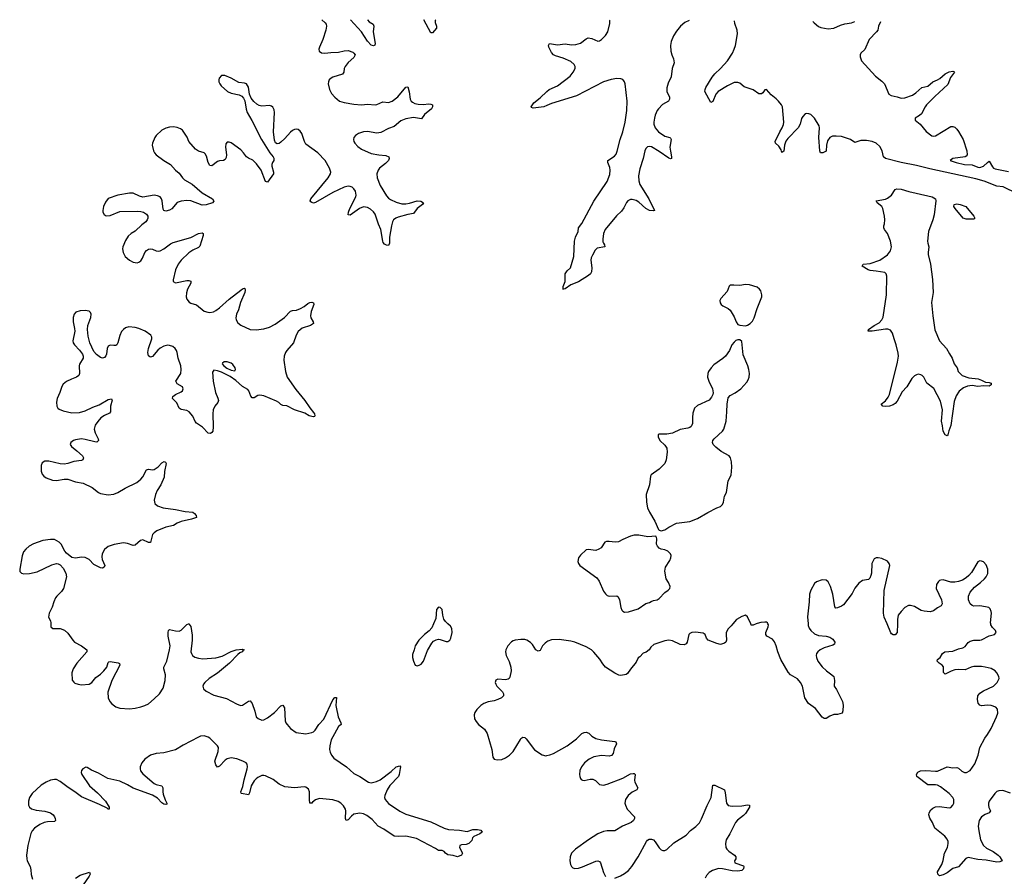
# Model space of a CAD drawing. Header units: inches. Extents: x 1954800 to 2060275, y 904969 to 1016298.
# Tile 63 of 77: x 2014508 to 2024766, y 1007368 to 1016298. Entities that reach past the tile are written whole.
import ezdxf

# ---------------------------------------------------------------- set-up
doc = ezdxf.new("R2010")
doc.units = ezdxf.units.IN
doc.header["$MEASUREMENT"] = 0
for name, color, linetype in [('C0010', 7, 'Continuous'), ('C0011', 7, 'Continuous'), ('C0020', 7, 'Continuous'), ('C0021', 7, 'Continuous')]:
    doc.layers.add(name, color=color, linetype=linetype)

msp = doc.modelspace()

# ---------------------------------------------------------------- linework, layer by layer
at = {"layer": 'C0010', "color": 6}
for points, elevation in [([(2016271, 1010000), (2016291, 1009971), (2016303, 1009883), (2016303, 1009830), (2016292, 1009710), (2016296, 1009690), (2016308, 1009670), (2016333, 1009653), (2016370, 1009641), (2016415, 1009635), (2016550, 1009647), (2016616, 1009664), (2016710, 1009711), (2016763, 1009730), (2016830, 1009737), (2016845, 1009730), (2016835, 1009725), (2016824, 1009710), (2016801, 1009699), (2016779, 1009681), (2016694, 1009590), (2016570, 1009486), (2016483, 1009430), (2016437, 1009390), (2016421, 1009370), (2016414, 1009350), (2016424, 1009324), (2016450, 1009297), (2016530, 1009255), (2016663, 1009223), (2016765, 1009165), (2016808, 1009150), (2016830, 1009152), (2016890, 1009193), (2016910, 1009196), (2016930, 1009170), (2016958, 1009090), (2016970, 1009030), (2016992, 1009012), (2017030, 1008997), (2017050, 1008998), (2017090, 1009019), (2017164, 1009076), (2017230, 1009146), (2017250, 1009152), (2017266, 1009126), (2017275, 1008990), (2017280, 1008970), (2017293, 1008950), (2017330, 1008910), (2017389, 1008869), (2017490, 1008852), (2017553, 1008867), (2017570, 1008875), (2017587, 1008893), (2017624, 1008950), (2017675, 1009005), (2017770, 1009208), (2017790, 1009232), (2017810, 1009231), (2017802, 1009150), (2017805, 1009130), (2017827, 1009030), (2017855, 1008970), (2017858, 1008950), (2017830, 1008930), (2017786, 1008854), (2017754, 1008790), (2017738, 1008730), (2017734, 1008690), (2017741, 1008661), (2017755, 1008630), (2017781, 1008601), (2017913, 1008510), (2017990, 1008441), (2018050, 1008409), (2018143, 1008350), (2018170, 1008343), (2018225, 1008355), (2018265, 1008375), (2018379, 1008461), (2018430, 1008510), (2018470, 1008521), (2018475, 1008510), (2018473, 1008493), (2018462, 1008430), (2018453, 1008410), (2018365, 1008315), (2018336, 1008270), (2018311, 1008210), (2018307, 1008190), (2018314, 1008170), (2018350, 1008126), (2018470, 1008048), (2018530, 1008016), (2018790, 1007937), (2018929, 1007869), (2018977, 1007857), (2019090, 1007849), (2019170, 1007835), (2019230, 1007855), (2019278, 1007858), (2019311, 1007850), (2019326, 1007830), (2019302, 1007810), (2019238, 1007782), (2019227, 1007770), (2019218, 1007742), (2019188, 1007712), (2019159, 1007701), (2019110, 1007696), (2019092, 1007690), (2019091, 1007670), (2019122, 1007610), (2019111, 1007590), (2019069, 1007570), (2019024, 1007584), (2018970, 1007593), (2018945, 1007610), (2018930, 1007628), (2018910, 1007637), (2018870, 1007638), (2018840, 1007660), (2018643, 1007763), (2018530, 1007788), (2018450, 1007783), (2018410, 1007787), (2018301, 1007861), (2018241, 1007890), (2018180, 1007960), (2018123, 1008003), (2018090, 1008021), (2018050, 1008027), (2017990, 1008015), (2017963, 1007997), (2017930, 1007957), (2017910, 1007949), (2017903, 1007970), (2017906, 1008050), (2017902, 1008070), (2017883, 1008103), (2017855, 1008130), (2017827, 1008147), (2017770, 1008165), (2017630, 1008179), (2017590, 1008167), (2017558, 1008142), (2017550, 1008130), (2017530, 1008130), (2017526, 1008170), (2017528, 1008250), (2017517, 1008277), (2017490, 1008297), (2017470, 1008301), (2017370, 1008289), (2017270, 1008302), (2017210, 1008330), (2017150, 1008379), (2017070, 1008417), (2017050, 1008421), (2017030, 1008418), (2016990, 1008400), (2016970, 1008386), (2016950, 1008363), (2016919, 1008310), (2016902, 1008238), (2016890, 1008219), (2016820, 1008230), (2016814, 1008234), (2016813, 1008250), (2016834, 1008306), (2016847, 1008373), (2016879, 1008490), (2016882, 1008510), (2016876, 1008536), (2016866, 1008550), (2016831, 1008570), (2016770, 1008593), (2016710, 1008602), (2016670, 1008592), (2016650, 1008580), (2016590, 1008515), (2016567, 1008507), (2016550, 1008531), (2016542, 1008570), (2016575, 1008670), (2016578, 1008710), (2016567, 1008730), (2016490, 1008808), (2016470, 1008820), (2016428, 1008832), (2016391, 1008829), (2016370, 1008820), (2016210, 1008736), (2016130, 1008686), (2016010, 1008656), (2015930, 1008649), (2015870, 1008630), (2015810, 1008590), (2015779, 1008550), (2015763, 1008510), (2015762, 1008490), (2015768, 1008468), (2015790, 1008436), (2015910, 1008335), (2015930, 1008324), (2015990, 1008310), (2015998, 1008290), (2015998, 1008250), (2016004, 1008224), (2016025, 1008165), (2016042, 1008130), (2016039, 1008121), (2016030, 1008116), (2016010, 1008122), (2015990, 1008135), (2015943, 1008183), (2015893, 1008213), (2015690, 1008286), (2015630, 1008323), (2015550, 1008359), (2015427, 1008387), (2015330, 1008444), (2015256, 1008476), (2015210, 1008504), (2015195, 1008505), (2015164, 1008490), (2015150, 1008470), (2015149, 1008450), (2015156, 1008430), (2015235, 1008310), (2015318, 1008238), (2015401, 1008150), (2015439, 1008090), (2015441, 1008070), (2015430, 1008069), (2015419, 1008079), (2015338, 1008118), (2015150, 1008196), (2015082, 1008250), (2015014, 1008294), (2014930, 1008358), (2014890, 1008377), (2014870, 1008378), (2014827, 1008370), (2014783, 1008350), (2014730, 1008317), (2014636, 1008230), (2014610, 1008190), (2014598, 1008150), (2014600, 1008110), (2014611, 1008090), (2014632, 1008072), (2014678, 1008058), (2014770, 1008049), (2014829, 1008029), (2014857, 1008010), (2014871, 1007990), (2014878, 1007970), (2014880, 1007950), (2014870, 1007940), (2014798, 1007938), (2014761, 1007930), (2014719, 1007910), (2014661, 1007870), (2014637, 1007843), (2014624, 1007816), (2014591, 1007690), (2014580, 1007590), (2014581, 1007550), (2014586, 1007530), (2014617, 1007470), (2014624, 1007436), (2014627, 1007387), (2014640, 1007340)], 400), ([(2014832, 1010000), (2014831, 1009970), (2014853, 1009953), (2014930, 1009950), (2014974, 1009934), (2015010, 1009902), (2015060, 1009830), (2015079, 1009810), (2015150, 1009770), (2015206, 1009730), (2015208, 1009710), (2015102, 1009590), (2015064, 1009530), (2015052, 1009490), (2015053, 1009413), (2015070, 1009391), (2015083, 1009383), (2015118, 1009370), (2015150, 1009364), (2015230, 1009370), (2015260, 1009390), (2015300, 1009440), (2015350, 1009475), (2015384, 1009510), (2015414, 1009550), (2015430, 1009597), (2015437, 1009603), (2015450, 1009608), (2015534, 1009594), (2015548, 1009588), (2015552, 1009570), (2015466, 1009410), (2015427, 1009287), (2015430, 1009230), (2015446, 1009190), (2015466, 1009166), (2015510, 1009136), (2015550, 1009122), (2015650, 1009114), (2015710, 1009121), (2015770, 1009135), (2015810, 1009148), (2015850, 1009168), (2015910, 1009218), (2015963, 1009270), (2016001, 1009330), (2016025, 1009410), (2016026, 1009470), (2016008, 1009530), (2016008, 1009550), (2016042, 1009610), (2016069, 1009730), (2016074, 1009770), (2016056, 1009870), (2016054, 1009910), (2016058, 1009930), (2016070, 1009941), (2016130, 1009926), (2016170, 1009924), (2016190, 1009933), (2016250, 1009994), (2016266, 1010000)], 400), ([(2018819, 1010000), (2018801, 1009959), (2018774, 1009926), (2018727, 1009890), (2018665, 1009830), (2018629, 1009770), (2018619, 1009730), (2018600, 1009680), (2018600, 1009650), (2018610, 1009611), (2018629, 1009569), (2018650, 1009562), (2018670, 1009569), (2018690, 1009581), (2018715, 1009610), (2018756, 1009724), (2018800, 1009800), (2018820, 1009820), (2018846, 1009834), (2018870, 1009840), (2018890, 1009838), (2018950, 1009816), (2018970, 1009816), (2018988, 1009830), (2019000, 1009850), (2019014, 1009910), (2019010, 1009950), (2018995, 1009975), (2018969, 1010000)], 500), ([(2020000, 1009811), (2019981, 1009799), (2019954, 1009770), (2019930, 1009722), (2019910, 1009715), (2019885, 1009730), (2019850, 1009784), (2019830, 1009805), (2019790, 1009830), (2019770, 1009836), (2019730, 1009837), (2019670, 1009831), (2019650, 1009824), (2019630, 1009811), (2019593, 1009770), (2019572, 1009730), (2019568, 1009710), (2019575, 1009670), (2019606, 1009606), (2019625, 1009550), (2019627, 1009510), (2019615, 1009445), (2019608, 1009432), (2019596, 1009424), (2019570, 1009418), (2019490, 1009425), (2019468, 1009412), (2019462, 1009390), (2019467, 1009370), (2019479, 1009350), (2019537, 1009290), (2019549, 1009270), (2019548, 1009250), (2019527, 1009230), (2019490, 1009210), (2019450, 1009197), (2019390, 1009186), (2019342, 1009170), (2019313, 1009150), (2019270, 1009106), (2019250, 1009077), (2019243, 1009050), (2019247, 1009010), (2019262, 1008982), (2019289, 1008950), (2019350, 1008901), (2019377, 1008857), (2019426, 1008690), (2019437, 1008610), (2019450, 1008590), (2019484, 1008584), (2019530, 1008587), (2019570, 1008604), (2019610, 1008631), (2019650, 1008669), (2019724, 1008796), (2019730, 1008806), (2019750, 1008819), (2019770, 1008816), (2019783, 1008803), (2019870, 1008686), (2019950, 1008635), (2019990, 1008625), (2020000, 1008627)], 500), ([(2015090, 1007348), (2015138, 1007382), (2015234, 1007410), (2015241, 1007390), (2015232, 1007370), (2015170, 1007281)], 400)]:
    msp.add_lwpolyline(points, dxfattribs=dict(at, elevation=elevation))
at = {"layer": 'C0011', "color": 6}
for points, elevation in [([(2017655, 1016297), (2017655, 1016295), (2017690, 1016266), (2017699, 1016250), (2017703, 1016230), (2017696, 1016190), (2017667, 1016093), (2017630, 1016010), (2017625, 1015990), (2017629, 1015969), (2017652, 1015952), (2017688, 1015948), (2017750, 1015956), (2017830, 1015958), (2017890, 1015974), (2017930, 1015976), (2017978, 1015958), (2017990, 1015950), (2018003, 1015930), (2017990, 1015903), (2017930, 1015851), (2017897, 1015810), (2017889, 1015790), (2017885, 1015750), (2017870, 1015730), (2017770, 1015698), (2017754, 1015690), (2017733, 1015670), (2017725, 1015650), (2017723, 1015630), (2017736, 1015570), (2017755, 1015530), (2017790, 1015489), (2017840, 1015450), (2017890, 1015436), (2017990, 1015418), (2018070, 1015412), (2018130, 1015416), (2018210, 1015410), (2018230, 1015414), (2018290, 1015442), (2018350, 1015434), (2018390, 1015448), (2018447, 1015493), (2018530, 1015593), (2018550, 1015599), (2018567, 1015547), (2018575, 1015470), (2018587, 1015450), (2018599, 1015439), (2018625, 1015425), (2018659, 1015419), (2018710, 1015414), (2018770, 1015421), (2018790, 1015419), (2018810, 1015410), (2018810, 1015390), (2018798, 1015370), (2018727, 1015310), (2018694, 1015266), (2018610, 1015279), (2018530, 1015265), (2018477, 1015243), (2018410, 1015185), (2018350, 1015164), (2018270, 1015122), (2018230, 1015115), (2018130, 1015131), (2018090, 1015128), (2018038, 1015110), (2018007, 1015090), (2017990, 1015070), (2017985, 1015050), (2017989, 1015030), (2017999, 1015010), (2018030, 1014976), (2018070, 1014949), (2018170, 1014903), (2018250, 1014889), (2018323, 1014883), (2018353, 1014870), (2018358, 1014850), (2018349, 1014830), (2018320, 1014800), (2018256, 1014750), (2018241, 1014730), (2018228, 1014690), (2018232, 1014650), (2018262, 1014570), (2018330, 1014461), (2018350, 1014437), (2018370, 1014423), (2018430, 1014395), (2018490, 1014378), (2018530, 1014378), (2018570, 1014385), (2018650, 1014410), (2018686, 1014406), (2018715, 1014390), (2018705, 1014370), (2018650, 1014330), (2018610, 1014276), (2018550, 1014266), (2018450, 1014238), (2018426, 1014230), (2018403, 1014210), (2018392, 1014190), (2018382, 1014150), (2018360, 1014030), (2018360, 1013970), (2018350, 1013944), (2018330, 1013946), (2018310, 1013959), (2018296, 1013976), (2018290, 1013990), (2018271, 1014111), (2018246, 1014166), (2018211, 1014271), (2018194, 1014294), (2018163, 1014323), (2018130, 1014342), (2018090, 1014346), (2018049, 1014331), (2017950, 1014261), (2017930, 1014264), (2017932, 1014290), (2017947, 1014330), (2018010, 1014450), (2018015, 1014470), (2018006, 1014510), (2017990, 1014535), (2017970, 1014552), (2017950, 1014560), (2017930, 1014561), (2017890, 1014552), (2017770, 1014495), (2017590, 1014392), (2017570, 1014387), (2017551, 1014391), (2017541, 1014401), (2017535, 1014410), (2017542, 1014430), (2017723, 1014650), (2017746, 1014690), (2017748, 1014710), (2017737, 1014750), (2017689, 1014830), (2017615, 1014910), (2017490, 1015001), (2017474, 1015030), (2017446, 1015110), (2017430, 1015135), (2017410, 1015152), (2017390, 1015157), (2017370, 1015153), (2017350, 1015143), (2017330, 1015127), (2017270, 1015058), (2017230, 1015021), (2017210, 1015009), (2017190, 1015004), (2017174, 1015014), (2017163, 1015043), (2017152, 1015130), (2017163, 1015330), (2017158, 1015358), (2017145, 1015385), (2017130, 1015397), (2017110, 1015403), (2017030, 1015396), (2017003, 1015403), (2016978, 1015418), (2016946, 1015446), (2016920, 1015480), (2016903, 1015523), (2016890, 1015596), (2016871, 1015631), (2016850, 1015637), (2016790, 1015642), (2016710, 1015687), (2016644, 1015716), (2016610, 1015715), (2016585, 1015690), (2016581, 1015670), (2016583, 1015650), (2016592, 1015630), (2016607, 1015610), (2016672, 1015550), (2016710, 1015531), (2016795, 1015515), (2016821, 1015501), (2016840, 1015480), (2016852, 1015452), (2016867, 1015367), (2016879, 1015330), (2016927, 1015247), (2017027, 1015050), (2017113, 1014910), (2017150, 1014870), (2017156, 1014856), (2017154, 1014830), (2017141, 1014810), (2017136, 1014790), (2017136, 1014770), (2017152, 1014710), (2017153, 1014690), (2017090, 1014604), (2017070, 1014612), (2017024, 1014730), (2016976, 1014796), (2016935, 1014835), (2016890, 1014855), (2016870, 1014869), (2016840, 1014910), (2016810, 1014941), (2016710, 1015013), (2016690, 1015022), (2016670, 1015021), (2016657, 1015003), (2016652, 1014968), (2016663, 1014890), (2016659, 1014861), (2016650, 1014840), (2016630, 1014829), (2016590, 1014826), (2016570, 1014820), (2016510, 1014776), (2016490, 1014778), (2016470, 1014808), (2016454, 1014874), (2016441, 1014901), (2016430, 1014911), (2016370, 1014928), (2016339, 1014950), (2016270, 1015028), (2016253, 1015073), (2016205, 1015145), (2016182, 1015162), (2016150, 1015175), (2016110, 1015182), (2016070, 1015179), (2016030, 1015167), (2015990, 1015147), (2015930, 1015092), (2015915, 1015070), (2015890, 1015010), (2015889, 1014991), (2015901, 1014930), (2015911, 1014911), (2015930, 1014889), (2016010, 1014830), (2016078, 1014790), (2016130, 1014730), (2016170, 1014698), (2016204, 1014650), (2016224, 1014630), (2016303, 1014583), (2016410, 1014493), (2016518, 1014430), (2016532, 1014408), (2016515, 1014390), (2016450, 1014368), (2016410, 1014363), (2016290, 1014411), (2016250, 1014413), (2016190, 1014406), (2016150, 1014392), (2016092, 1014328), (2016070, 1014312), (2016030, 1014302), (2016010, 1014308), (2016002, 1014322), (2015993, 1014410), (2015986, 1014430), (2015970, 1014450), (2015942, 1014462), (2015910, 1014469), (2015790, 1014449), (2015757, 1014457), (2015691, 1014491), (2015651, 1014491), (2015530, 1014468), (2015430, 1014433), (2015403, 1014397), (2015382, 1014350), (2015374, 1014310), (2015375, 1014290), (2015386, 1014266), (2015410, 1014252), (2015450, 1014256), (2015550, 1014297), (2015730, 1014303), (2015770, 1014299), (2015796, 1014290), (2015829, 1014270), (2015843, 1014250), (2015844, 1014230), (2015837, 1014210), (2015822, 1014190), (2015779, 1014161), (2015710, 1014095), (2015670, 1014069), (2015639, 1014041), (2015610, 1013995), (2015583, 1013930), (2015580, 1013910), (2015585, 1013870), (2015605, 1013830), (2015650, 1013792), (2015690, 1013769), (2015730, 1013765), (2015750, 1013770), (2015770, 1013785), (2015788, 1013812), (2015813, 1013870), (2015830, 1013893), (2015850, 1013906), (2015870, 1013910), (2015890, 1013907), (2015930, 1013889), (2015950, 1013885), (2015970, 1013889), (2016010, 1013910), (2016080, 1013960), (2016106, 1013974), (2016291, 1014029), (2016370, 1014069), (2016410, 1014076), (2016419, 1014070), (2016419, 1014050), (2016383, 1013937), (2016370, 1013925), (2016310, 1013897), (2016270, 1013868), (2016190, 1013792), (2016157, 1013750), (2016131, 1013690), (2016105, 1013585), (2016108, 1013568), (2016130, 1013556), (2016250, 1013579), (2016270, 1013580), (2016292, 1013572), (2016291, 1013550), (2016257, 1013490), (2016246, 1013450), (2016243, 1013410), (2016250, 1013383), (2016273, 1013353), (2016290, 1013344), (2016350, 1013326), (2016430, 1013260), (2016468, 1013248), (2016490, 1013247), (2016526, 1013254), (2016550, 1013265), (2016590, 1013293), (2016690, 1013383), (2016810, 1013480), (2016830, 1013492), (2016850, 1013498), (2016855, 1013495), (2016857, 1013477), (2016853, 1013453), (2016809, 1013350), (2016786, 1013274), (2016768, 1013230), (2016760, 1013190), (2016763, 1013170), (2016779, 1013139), (2016813, 1013113), (2016910, 1013069), (2016970, 1013064), (2017050, 1013075), (2017110, 1013094), (2017170, 1013125), (2017268, 1013192), (2017330, 1013258), (2017350, 1013266), (2017390, 1013271), (2017434, 1013286), (2017473, 1013307), (2017510, 1013341), (2017530, 1013349), (2017551, 1013352), (2017568, 1013348), (2017572, 1013330), (2017543, 1013257), (2017536, 1013210), (2017541, 1013190), (2017564, 1013150), (2017570, 1013130), (2017539, 1013110), (2017450, 1013081), (2017410, 1013047), (2017389, 1013010), (2017362, 1012930), (2017290, 1012850), (2017276, 1012830), (2017263, 1012790), (2017258, 1012750), (2017276, 1012630), (2017296, 1012570), (2017383, 1012443), (2017479, 1012330), (2017531, 1012251), (2017570, 1012203), (2017579, 1012190), (2017583, 1012170), (2017578, 1012162), (2017570, 1012157), (2017550, 1012160), (2017524, 1012170), (2017477, 1012197), (2017370, 1012232), (2017292, 1012272), (2017250, 1012276), (2017230, 1012286), (2017207, 1012307), (2017182, 1012322), (2017050, 1012378), (2017010, 1012385), (2016990, 1012379), (2016950, 1012357), (2016930, 1012357), (2016915, 1012375), (2016895, 1012430), (2016884, 1012444), (2016830, 1012476), (2016758, 1012538), (2016699, 1012579), (2016610, 1012623), (2016570, 1012639), (2016530, 1012645), (2016515, 1012625), (2016522, 1012530), (2016548, 1012412), (2016573, 1012353), (2016578, 1012330), (2016572, 1012308), (2016540, 1012270), (2016524, 1012230), (2016521, 1012190), (2016525, 1012055), (2016519, 1012010), (2016510, 1011994), (2016495, 1011985), (2016470, 1011987), (2016412, 1012052), (2016350, 1012091), (2016336, 1012110), (2016310, 1012166), (2016274, 1012210), (2016250, 1012223), (2016190, 1012233), (2016170, 1012247), (2016145, 1012305), (2016100, 1012350), (2016103, 1012370), (2016131, 1012390), (2016190, 1012419), (2016203, 1012430), (2016212, 1012450), (2016205, 1012470), (2016150, 1012503), (2016135, 1012530), (2016187, 1012610), (2016191, 1012650), (2016186, 1012690), (2016159, 1012770), (2016148, 1012830), (2016142, 1012850), (2016129, 1012870), (2016102, 1012890), (2016070, 1012902), (2016050, 1012904), (2016010, 1012895), (2015970, 1012874), (2015946, 1012854), (2015890, 1012788), (2015870, 1012781), (2015863, 1012783), (2015850, 1012793), (2015844, 1012830), (2015850, 1012870), (2015883, 1012970), (2015884, 1012990), (2015875, 1013010), (2015815, 1013050), (2015750, 1013078), (2015710, 1013090), (2015645, 1013095), (2015610, 1013085), (2015590, 1013070), (2015570, 1013046), (2015550, 1013007), (2015531, 1012929), (2015521, 1012910), (2015510, 1012903), (2015490, 1012900), (2015450, 1012904), (2015430, 1012895), (2015419, 1012870), (2015413, 1012810), (2015406, 1012794), (2015390, 1012777), (2015370, 1012770), (2015350, 1012777), (2015308, 1012808), (2015280, 1012840), (2015240, 1012930), (2015220, 1013000), (2015213, 1013070), (2015219, 1013110), (2015250, 1013194), (2015252, 1013230), (2015246, 1013246), (2015230, 1013259), (2015190, 1013266), (2015138, 1013262), (2015093, 1013250), (2015076, 1013230), (2015065, 1013195), (2015065, 1013150), (2015080, 1013080), (2015082, 1013050), (2015061, 1012950), (2015066, 1012930), (2015078, 1012910), (2015132, 1012852), (2015162, 1012810), (2015169, 1012790), (2015168, 1012770), (2015132, 1012708), (2015128, 1012690), (2015131, 1012610), (2015124, 1012590), (2015100, 1012570), (2015049, 1012551), (2014995, 1012525), (2014961, 1012499), (2014945, 1012475), (2014927, 1012413), (2014898, 1012350), (2014891, 1012310), (2014895, 1012270), (2014906, 1012250), (2014919, 1012239), (2014960, 1012220), (2015050, 1012201), (2015130, 1012202), (2015190, 1012221), (2015270, 1012258), (2015337, 1012283), (2015430, 1012338), (2015465, 1012345), (2015471, 1012331), (2015454, 1012270), (2015452, 1012210), (2015443, 1012197), (2015390, 1012173), (2015354, 1012146), (2015321, 1012110), (2015295, 1012070), (2015284, 1012030), (2015293, 1011990), (2015325, 1011930), (2015329, 1011910), (2015320, 1011900), (2015310, 1011895), (2015290, 1011896), (2015190, 1011923), (2015150, 1011930), (2015090, 1011918), (2015069, 1011910), (2015039, 1011890), (2015033, 1011870), (2015046, 1011850), (2015104, 1011804), (2015161, 1011750), (2015172, 1011730), (2015166, 1011710), (2015150, 1011704), (2015070, 1011693), (2015010, 1011671), (2014970, 1011664), (2014930, 1011668), (2014810, 1011697), (2014770, 1011696), (2014743, 1011677), (2014730, 1011650), (2014731, 1011591), (2014742, 1011562), (2014760, 1011540), (2014783, 1011523), (2014850, 1011498), (2014890, 1011493), (2014970, 1011507), (2015010, 1011507), (2015090, 1011479), (2015170, 1011466), (2015262, 1011422), (2015330, 1011369), (2015350, 1011360), (2015430, 1011344), (2015490, 1011353), (2015530, 1011368), (2015606, 1011414), (2015728, 1011472), (2015770, 1011507), (2015789, 1011531), (2015830, 1011606), (2015850, 1011614), (2015890, 1011606), (2015910, 1011610), (2015950, 1011636), (2015990, 1011678), (2016012, 1011692), (2016026, 1011686), (2016033, 1011670), (2016017, 1011590), (2016013, 1011530), (2015978, 1011450), (2015940, 1011390), (2015922, 1011350), (2015907, 1011290), (2015915, 1011255), (2015944, 1011230), (2016002, 1011210), (2016130, 1011191), (2016231, 1011171), (2016310, 1011163), (2016330, 1011150), (2016347, 1011130), (2016350, 1011110), (2016299, 1011090), (2016190, 1011066), (2016149, 1011051), (2016110, 1011026), (2016030, 1011009), (2015937, 1010970), (2015909, 1010950), (2015892, 1010930), (2015870, 1010848), (2015850, 1010849), (2015790, 1010877), (2015768, 1010870), (2015710, 1010821), (2015690, 1010817), (2015630, 1010838), (2015590, 1010843), (2015491, 1010829), (2015430, 1010806), (2015390, 1010776), (2015368, 1010730), (2015363, 1010697), (2015366, 1010670), (2015394, 1010610), (2015389, 1010590), (2015370, 1010582), (2015350, 1010583), (2015279, 1010619), (2015230, 1010670), (2015190, 1010691), (2015150, 1010695), (2015090, 1010684), (2015050, 1010693), (2014997, 1010737), (2014978, 1010758), (2014938, 1010830), (2014920, 1010850), (2014870, 1010878), (2014830, 1010880), (2014750, 1010868), (2014650, 1010835), (2014606, 1010810), (2014570, 1010780), (2014548, 1010750), (2014534, 1010710), (2014508, 1010570), (2014510, 1010546), (2014528, 1010528), (2014550, 1010523), (2014610, 1010526), (2014690, 1010542), (2014843, 1010617), (2014890, 1010628), (2014910, 1010626), (2014930, 1010615), (2014960, 1010580), (2014989, 1010530), (2014994, 1010490), (2014963, 1010370), (2014943, 1010337), (2014894, 1010290), (2014881, 1010270), (2014862, 1010230), (2014847, 1010173), (2014816, 1010110), (2014808, 1010070), (2014827, 1010030), (2014832, 1010010), (2014832, 1010000)], 400), ([(2018130, 1016297), (2018130, 1016297), (2018150, 1016274), (2018189, 1016250), (2018198, 1016230), (2018190, 1016170), (2018211, 1016049), (2018208, 1016032), (2018195, 1016025), (2018170, 1016033), (2018130, 1016074), (2018068, 1016170), (2017955, 1016297)], 400), ([(2018842, 1016298), (2018838, 1016290), (2018837, 1016270), (2018851, 1016230), (2018850, 1016210), (2018810, 1016160), (2018790, 1016160), (2018719, 1016298)], 400), ([(2020000, 1015403), (2019970, 1015391), (2019857, 1015377), (2019841, 1015381), (2019835, 1015390), (2019864, 1015430), (2019930, 1015482), (2020000, 1015548)], 400), ([(2018969, 1010000), (2018944, 1010024), (2018927, 1010050), (2018916, 1010090), (2018909, 1010149), (2018890, 1010169), (2018870, 1010173), (2018851, 1010149), (2018843, 1010057), (2018819, 1010000)], 500), ([(2016266, 1010000), (2016270, 1010002), (2016271, 1010000)], 400)]:
    msp.add_lwpolyline(points, dxfattribs=dict(at, elevation=elevation))
at = {"layer": 'C0011', "color": 6, "elevation": 400}
msp.add_lwpolyline([(2016670, 1012732), (2016637, 1012730), (2016621, 1012719), (2016616, 1012710), (2016634, 1012690), (2016667, 1012667), (2016710, 1012644), (2016750, 1012638), (2016757, 1012650), (2016751, 1012670), (2016730, 1012702), (2016710, 1012719)], close=True, dxfattribs=at)
at = {"layer": 'C0020', "color": 6, "elevation": 500}
for points in [[(2021938, 1010000), (2021921, 1009979), (2021890, 1009949), (2021869, 1009910), (2021867, 1009890), (2021873, 1009830), (2021864, 1009810), (2021850, 1009799), (2021810, 1009786), (2021770, 1009794), (2021680, 1009830), (2021664, 1009850), (2021650, 1009889), (2021630, 1009902), (2021550, 1009914), (2021509, 1009911), (2021490, 1009901), (2021480, 1009890), (2021462, 1009810), (2021450, 1009791), (2021430, 1009780), (2021390, 1009786), (2021310, 1009824), (2021270, 1009831), (2021230, 1009824), (2021114, 1009786), (2021083, 1009757), (2021067, 1009730), (2021034, 1009706), (2021004, 1009696), (2020970, 1009657), (2020953, 1009647), (2020930, 1009599), (2020870, 1009529), (2020839, 1009481), (2020827, 1009473), (2020770, 1009461), (2020750, 1009465), (2020710, 1009485), (2020610, 1009550), (2020582, 1009582), (2020551, 1009631), (2020490, 1009706), (2020464, 1009730), (2020410, 1009760), (2020290, 1009810), (2020250, 1009821), (2020130, 1009838), (2020050, 1009832), (2020010, 1009818), (2020000, 1009811)], [(2022182, 1010000), (2022150, 1009985), (2022130, 1009988), (2022124, 1010000)], [(2022722, 1010000), (2022724, 1009984), (2022734, 1009954), (2022749, 1009930), (2022790, 1009895), (2022830, 1009880), (2022910, 1009872), (2022950, 1009861), (2022980, 1009840), (2023000, 1009810), (2022997, 1009790), (2022981, 1009779), (2022890, 1009751), (2022849, 1009730), (2022824, 1009710), (2022810, 1009690), (2022805, 1009670), (2022808, 1009650), (2022824, 1009610), (2022870, 1009551), (2022913, 1009510), (2022970, 1009470), (2022990, 1009450), (2022998, 1009410), (2022994, 1009350), (2023017, 1009317), (2023079, 1009190), (2023089, 1009151), (2023085, 1009095), (2023078, 1009070), (2023030, 1009056), (2022990, 1009054), (2022950, 1009038), (2022910, 1009014), (2022890, 1009014), (2022870, 1009026), (2022799, 1009119), (2022725, 1009170), (2022687, 1009230), (2022664, 1009350), (2022644, 1009390), (2022610, 1009426), (2022540, 1009470), (2022516, 1009496), (2022439, 1009630), (2022406, 1009710), (2022390, 1009770), (2022373, 1009813), (2022350, 1009840), (2022291, 1009870), (2022280, 1009890), (2022282, 1009910), (2022307, 1009970), (2022308, 1009990), (2022304, 1010000)], [(2023652, 1010000), (2023650, 1009910), (2023630, 1009886), (2023610, 1009884), (2023590, 1009896), (2023585, 1009905), (2023545, 1010000)], [(2024830, 1008235), (2024750, 1008263), (2024710, 1008260), (2024690, 1008251), (2024667, 1008233), (2024609, 1008151), (2024601, 1008130), (2024600, 1008110), (2024606, 1008086), (2024624, 1008050), (2024607, 1008030), (2024567, 1008013), (2024530, 1007989), (2024506, 1007950), (2024495, 1007890), (2024501, 1007841), (2024519, 1007750), (2024551, 1007691), (2024582, 1007662), (2024650, 1007628), (2024701, 1007590), (2024720, 1007570), (2024745, 1007530), (2024720, 1007520), (2024690, 1007516), (2024578, 1007538), (2024490, 1007542), (2024390, 1007563), (2024367, 1007553), (2024290, 1007467), (2024230, 1007451), (2024170, 1007404), (2024130, 1007383), (2024090, 1007375), (2024074, 1007390), (2024070, 1007416), (2024114, 1007490), (2024128, 1007532), (2024144, 1007610), (2024174, 1007670), (2024182, 1007710), (2024180, 1007730), (2024170, 1007756), (2024147, 1007787), (2024044, 1007870), (2024017, 1007930), (2023990, 1007973), (2023981, 1008010), (2023984, 1008030), (2024000, 1008060), (2024022, 1008078), (2024049, 1008091), (2024090, 1008095), (2024190, 1008081), (2024210, 1008086), (2024230, 1008109), (2024239, 1008130), (2024242, 1008150), (2024239, 1008170), (2024229, 1008190), (2024193, 1008230), (2024102, 1008302), (2024070, 1008319), (2024050, 1008323), (2023970, 1008323), (2023856, 1008410), (2023853, 1008430), (2023866, 1008454), (2023893, 1008467), (2023950, 1008471), (2024050, 1008463), (2024070, 1008465), (2024170, 1008509), (2024230, 1008499), (2024270, 1008501), (2024290, 1008494), (2024324, 1008464), (2024350, 1008449), (2024372, 1008450), (2024409, 1008470), (2024460, 1008540), (2024494, 1008630), (2024510, 1008710), (2024564, 1008810), (2024592, 1008848), (2024628, 1008910), (2024686, 1009030), (2024698, 1009070), (2024695, 1009110), (2024678, 1009130), (2024630, 1009150), (2024590, 1009152), (2024530, 1009146), (2024511, 1009151), (2024493, 1009173), (2024486, 1009210), (2024492, 1009250), (2024510, 1009278), (2024550, 1009303), (2024654, 1009350), (2024693, 1009390), (2024711, 1009429), (2024710, 1009450), (2024690, 1009490), (2024671, 1009510), (2024630, 1009534), (2024567, 1009550), (2024530, 1009556), (2024450, 1009556), (2024422, 1009550), (2024360, 1009520), (2024290, 1009524), (2024250, 1009520), (2024212, 1009508), (2024150, 1009477), (2024133, 1009493), (2024132, 1009552), (2024120, 1009570), (2024086, 1009590), (2024067, 1009610), (2024071, 1009630), (2024097, 1009650), (2024122, 1009690), (2024148, 1009710), (2024230, 1009715), (2024290, 1009740), (2024333, 1009750), (2024357, 1009763), (2024390, 1009804), (2024410, 1009819), (2024450, 1009829), (2024510, 1009830), (2024530, 1009835), (2024610, 1009874), (2024665, 1009890), (2024681, 1009910), (2024676, 1009930), (2024642, 1009962), (2024627, 1009990), (2024625, 1010000)], [(2020000, 1008627), (2020030, 1008633), (2020070, 1008650), (2020210, 1008727), (2020310, 1008800), (2020364, 1008856), (2020390, 1008868), (2020410, 1008870), (2020439, 1008859), (2020470, 1008829), (2020510, 1008806), (2020570, 1008791), (2020710, 1008775), (2020720, 1008770), (2020725, 1008750), (2020701, 1008699), (2020691, 1008649), (2020673, 1008627), (2020650, 1008622), (2020570, 1008628), (2020490, 1008614), (2020442, 1008590), (2020394, 1008550), (2020362, 1008510), (2020344, 1008470), (2020339, 1008430), (2020342, 1008410), (2020349, 1008389), (2020359, 1008379), (2020370, 1008370), (2020390, 1008366), (2020450, 1008382), (2020480, 1008380), (2020507, 1008367), (2020550, 1008325), (2020590, 1008320), (2020630, 1008330), (2020790, 1008390), (2020870, 1008438), (2020901, 1008441), (2020910, 1008440), (2020920, 1008430), (2020914, 1008370), (2020916, 1008350), (2020948, 1008290), (2020938, 1008270), (2020890, 1008246), (2020847, 1008210), (2020821, 1008170), (2020814, 1008130), (2020818, 1008110), (2020838, 1008070), (2020913, 1007990), (2020914, 1007970), (2020904, 1007950), (2020878, 1007930), (2020787, 1007890), (2020710, 1007843), (2020630, 1007841), (2020590, 1007835), (2020530, 1007812), (2020433, 1007750), (2020298, 1007650), (2020257, 1007610), (2020242, 1007570), (2020241, 1007530), (2020248, 1007490), (2020257, 1007470), (2020270, 1007456), (2020290, 1007450), (2020330, 1007454), (2020370, 1007467), (2020510, 1007526), (2020530, 1007530), (2020550, 1007523), (2020559, 1007510), (2020590, 1007408), (2020610, 1007365)], [(2020707, 1007350), (2020766, 1007374), (2020810, 1007398), (2020852, 1007430), (2020885, 1007470), (2020950, 1007572), (2021039, 1007730), (2021050, 1007745), (2021065, 1007755), (2021090, 1007757), (2021110, 1007748), (2021130, 1007727), (2021170, 1007666), (2021190, 1007646), (2021210, 1007638), (2021230, 1007639), (2021250, 1007648), (2021322, 1007718), (2021450, 1007798), (2021495, 1007845), (2021553, 1007887), (2021590, 1007925), (2021613, 1007967), (2021672, 1008108), (2021711, 1008189), (2021730, 1008318), (2021750, 1008319), (2021851, 1008271), (2021859, 1008239), (2021871, 1008131), (2021890, 1008105), (2021930, 1008098), (2022030, 1008102), (2022090, 1008115), (2022110, 1008110), (2022112, 1008090), (2022070, 1008023), (2022050, 1008003), (2021986, 1007954), (2021965, 1007930), (2021905, 1007810), (2021869, 1007750), (2021863, 1007710), (2021866, 1007670), (2021875, 1007650), (2021895, 1007630), (2021956, 1007590), (2021970, 1007570), (2021969, 1007550), (2021956, 1007530), (2021960, 1007510), (2022050, 1007476), (2022053, 1007470), (2022050, 1007448), (2022032, 1007428), (2021990, 1007421), (2021930, 1007426), (2021830, 1007448), (2021790, 1007449), (2021725, 1007430), (2021692, 1007408), (2021663, 1007377), (2021648, 1007350)]]:
    msp.add_lwpolyline(points, dxfattribs=at)
at = {"layer": 'C0021', "color": 6}
for points, elevation in [([(2020000, 1015548), (2020024, 1015570), (2020110, 1015610), (2020243, 1015710), (2020275, 1015750), (2020295, 1015790), (2020295, 1015810), (2020285, 1015830), (2020250, 1015861), (2020170, 1015898), (2020090, 1015921), (2020070, 1015932), (2020050, 1015957), (2020021, 1016010), (2020016, 1016030), (2020029, 1016050), (2020110, 1016037), (2020190, 1016047), (2020257, 1016037), (2020301, 1016039), (2020350, 1016053), (2020410, 1016100), (2020430, 1016109), (2020470, 1016102), (2020530, 1016073), (2020550, 1016079), (2020570, 1016092), (2020610, 1016132), (2020634, 1016170), (2020657, 1016257), (2020656, 1016290), (2020654, 1016292)], 400), ([(2021484, 1016288), (2021438, 1016270), (2021393, 1016230), (2021350, 1016177), (2021320, 1016130), (2021295, 1016070), (2021289, 1016030), (2021292, 1015970), (2021302, 1015930), (2021321, 1015890), (2021326, 1015850), (2021304, 1015790), (2021297, 1015703), (2021263, 1015637), (2021251, 1015589), (2021250, 1015550), (2021277, 1015490), (2021278, 1015470), (2021268, 1015450), (2021205, 1015415), (2021164, 1015370), (2021150, 1015350), (2021130, 1015304), (2021120, 1015270), (2021115, 1015230), (2021116, 1015210), (2021130, 1015170), (2021163, 1015130), (2021230, 1015083), (2021282, 1015070), (2021290, 1015062), (2021294, 1015050), (2021283, 1014970), (2021287, 1014927), (2021300, 1014870), (2021298, 1014850), (2021290, 1014847), (2021270, 1014853), (2021170, 1014925), (2021090, 1014971), (2021070, 1014976), (2021050, 1014973), (2021030, 1014955), (2021020, 1014930), (2021004, 1014850), (2020970, 1014742), (2020954, 1014670), (2020958, 1014618), (2020970, 1014579), (2021062, 1014430), (2021120, 1014310), (2021110, 1014305), (2021070, 1014310), (2021030, 1014329), (2020957, 1014397), (2020930, 1014413), (2020890, 1014423), (2020870, 1014422), (2020845, 1014410), (2020830, 1014394), (2020803, 1014337), (2020778, 1014302), (2020727, 1014253), (2020609, 1014110), (2020591, 1014070), (2020582, 1014010), (2020584, 1013984), (2020589, 1013969), (2020602, 1013950), (2020605, 1013930), (2020524, 1013916), (2020505, 1013896), (2020475, 1013845), (2020463, 1013817), (2020459, 1013790), (2020468, 1013710), (2020466, 1013670), (2020456, 1013650), (2020433, 1013630), (2020330, 1013564), (2020250, 1013533), (2020190, 1013493), (2020171, 1013489), (2020170, 1013486), (2020170, 1013518), (2020192, 1013570), (2020191, 1013650), (2020210, 1013681), (2020246, 1013710), (2020280, 1013830), (2020288, 1013990), (2020298, 1014030), (2020325, 1014090), (2020330, 1014130), (2020365, 1014175), (2020490, 1014407), (2020630, 1014610), (2020655, 1014685), (2020661, 1014730), (2020656, 1014756), (2020634, 1014810), (2020637, 1014830), (2020706, 1014874), (2020723, 1014897), (2020734, 1014926), (2020763, 1015050), (2020790, 1015130), (2020816, 1015230), (2020835, 1015350), (2020836, 1015450), (2020816, 1015630), (2020810, 1015650), (2020802, 1015662), (2020790, 1015673), (2020770, 1015681), (2020730, 1015686), (2020670, 1015676), (2020590, 1015649), (2020310, 1015506), (2020050, 1015424), (2020000, 1015403)], 400), ([(2024903, 1014483), (2024756, 1014556), (2024690, 1014563), (2024556, 1014616), (2024470, 1014640), (2023990, 1014744), (2023850, 1014779), (2023690, 1014810), (2023530, 1014850), (2023508, 1014870), (2023494, 1014930), (2023470, 1014977), (2023432, 1015012), (2023390, 1015030), (2023330, 1015038), (2023270, 1015039), (2023210, 1015017), (2023164, 1015050), (2023070, 1015080), (2023015, 1015085), (2022977, 1015083), (2022949, 1015071), (2022925, 1015035), (2022913, 1014990), (2022911, 1014929), (2022877, 1014910), (2022851, 1014911), (2022845, 1014930), (2022834, 1015070), (2022842, 1015170), (2022838, 1015190), (2022790, 1015272), (2022750, 1015309), (2022730, 1015318), (2022710, 1015321), (2022690, 1015315), (2022666, 1015290), (2022652, 1015268), (2022638, 1015210), (2022619, 1015170), (2022510, 1015061), (2022489, 1015031), (2022475, 1014990), (2022470, 1014929), (2022450, 1014915), (2022441, 1014941), (2022418, 1014978), (2022382, 1015010), (2022378, 1015030), (2022428, 1015130), (2022453, 1015170), (2022466, 1015206), (2022468, 1015230), (2022454, 1015390), (2022445, 1015410), (2022414, 1015450), (2022390, 1015474), (2022336, 1015516), (2022290, 1015572), (2022270, 1015568), (2022250, 1015536), (2022235, 1015525), (2022210, 1015524), (2022148, 1015568), (2022057, 1015597), (2022010, 1015635), (2021990, 1015645), (2021950, 1015645), (2021881, 1015610), (2021785, 1015550), (2021760, 1015520), (2021730, 1015446), (2021710, 1015436), (2021647, 1015550), (2021648, 1015570), (2021656, 1015590), (2021721, 1015699), (2021750, 1015733), (2021810, 1015788), (2021881, 1015870), (2021934, 1015950), (2021953, 1015990), (2021966, 1016030), (2021985, 1016150), (2021983, 1016190), (2021958, 1016258), (2021956, 1016285)], 400), ([(2022772, 1016280), (2022784, 1016264), (2022830, 1016228), (2022856, 1016216), (2022930, 1016202), (2022990, 1016209), (2023058, 1016242), (2023105, 1016255), (2023175, 1016265), (2023210, 1016278)], 400), ([(2023476, 1016276), (2023456, 1016230), (2023447, 1016190), (2023435, 1016170), (2023359, 1016090), (2023312, 1015988), (2023270, 1015950), (2023264, 1015930), (2023264, 1015910), (2023279, 1015870), (2023425, 1015710), (2023490, 1015658), (2023517, 1015630), (2023563, 1015523), (2023588, 1015508), (2023650, 1015495), (2023690, 1015481), (2023730, 1015483), (2023810, 1015511), (2023846, 1015534), (2023907, 1015590), (2023970, 1015606), (2024022, 1015650), (2024070, 1015671), (2024094, 1015686), (2024150, 1015735), (2024190, 1015753), (2024230, 1015762), (2024239, 1015759), (2024248, 1015750), (2024205, 1015695), (2024179, 1015621), (2024041, 1015499), (2023957, 1015410), (2023940, 1015390), (2023902, 1015318), (2023882, 1015298), (2023839, 1015270), (2023838, 1015250), (2023890, 1015210), (2023953, 1015133), (2024010, 1015087), (2024030, 1015084), (2024050, 1015088), (2024210, 1015184), (2024230, 1015186), (2024250, 1015176), (2024270, 1015158), (2024290, 1015134), (2024337, 1015050), (2024376, 1014930), (2024380, 1014890), (2024370, 1014876), (2024358, 1014870), (2024231, 1014850), (2024203, 1014830), (2024264, 1014810), (2024350, 1014790), (2024430, 1014784), (2024490, 1014759), (2024510, 1014758), (2024550, 1014771), (2024590, 1014810), (2024610, 1014822), (2024643, 1014763), (2024652, 1014752), (2024670, 1014743), (2024810, 1014716)], 400), ([(2023545, 1010000), (2023516, 1010070), (2023507, 1010110), (2023513, 1010347), (2023574, 1010610), (2023567, 1010630), (2023550, 1010652), (2023490, 1010681), (2023451, 1010689), (2023430, 1010689), (2023410, 1010679), (2023385, 1010630), (2023381, 1010530), (2023376, 1010504), (2023364, 1010476), (2023350, 1010464), (2023290, 1010452), (2023250, 1010425), (2023210, 1010372), (2023182, 1010318), (2023090, 1010198), (2023070, 1010184), (2023030, 1010166), (2023010, 1010163), (2022999, 1010179), (2022979, 1010310), (2022955, 1010390), (2022930, 1010438), (2022910, 1010455), (2022870, 1010460), (2022810, 1010438), (2022790, 1010420), (2022750, 1010350), (2022738, 1010310), (2022734, 1010230), (2022714, 1010074), (2022722, 1010000)], 500), ([(2024625, 1010000), (2024624, 1010010), (2024632, 1010110), (2024630, 1010130), (2024618, 1010158), (2024604, 1010170), (2024570, 1010179), (2024510, 1010187), (2024450, 1010186), (2024430, 1010190), (2024409, 1010209), (2024394, 1010250), (2024392, 1010290), (2024409, 1010331), (2024456, 1010384), (2024517, 1010430), (2024560, 1010470), (2024578, 1010490), (2024594, 1010526), (2024595, 1010570), (2024577, 1010617), (2024550, 1010647), (2024530, 1010655), (2024510, 1010657), (2024490, 1010645), (2024423, 1010537), (2024396, 1010504), (2024370, 1010480), (2024330, 1010457), (2024290, 1010442), (2024250, 1010433), (2024210, 1010435), (2024130, 1010458), (2024104, 1010456), (2024090, 1010451), (2024079, 1010441), (2024059, 1010410), (2024055, 1010370), (2024111, 1010250), (2024120, 1010210), (2024110, 1010187), (2024070, 1010166), (2024030, 1010136), (2023993, 1010127), (2023930, 1010131), (2023901, 1010141), (2023830, 1010180), (2023790, 1010191), (2023768, 1010190), (2023729, 1010171), (2023690, 1010130), (2023662, 1010090), (2023654, 1010046), (2023652, 1010000)], 500), ([(2022124, 1010000), (2022090, 1010073), (2022070, 1010090), (2022030, 1010077), (2021975, 1010045), (2021938, 1010000)], 500), ([(2022304, 1010000), (2022300, 1010010), (2022290, 1010016), (2022270, 1010018), (2022230, 1010014), (2022190, 1010004), (2022182, 1010000)], 500)]:
    msp.add_lwpolyline(points, dxfattribs=dict(at, elevation=elevation))
for points, elevation in [([(2024610, 1012478), (2024550, 1012480), (2024490, 1012474), (2024430, 1012484), (2024382, 1012478), (2024341, 1012459), (2024296, 1012424), (2024264, 1012376), (2024243, 1012317), (2024210, 1012068), (2024187, 1012013), (2024179, 1011970), (2024170, 1011959), (2024150, 1011969), (2024128, 1012010), (2024123, 1012063), (2024112, 1012112), (2024122, 1012230), (2024100, 1012320), (2024032, 1012452), (2023959, 1012510), (2023927, 1012570), (2023910, 1012590), (2023897, 1012597), (2023870, 1012602), (2023850, 1012597), (2023830, 1012584), (2023803, 1012557), (2023750, 1012472), (2023701, 1012419), (2023650, 1012322), (2023630, 1012296), (2023610, 1012282), (2023571, 1012270), (2023527, 1012267), (2023502, 1012270), (2023482, 1012290), (2023530, 1012324), (2023557, 1012363), (2023570, 1012390), (2023652, 1012728), (2023663, 1012790), (2023662, 1012822), (2023641, 1012910), (2023617, 1012970), (2023602, 1013030), (2023580, 1013060), (2023552, 1013072), (2023530, 1013073), (2023391, 1013050), (2023349, 1013050), (2023352, 1013070), (2023410, 1013110), (2023461, 1013139), (2023490, 1013170), (2023504, 1013196), (2023539, 1013430), (2023543, 1013623), (2023535, 1013650), (2023522, 1013662), (2023430, 1013678), (2023370, 1013683), (2023348, 1013690), (2023286, 1013730), (2023295, 1013750), (2023370, 1013755), (2023469, 1013790), (2023550, 1013846), (2023581, 1013890), (2023591, 1013930), (2023581, 1013990), (2023548, 1014070), (2023519, 1014110), (2023511, 1014130), (2023510, 1014150), (2023519, 1014170), (2023522, 1014210), (2023518, 1014250), (2023501, 1014330), (2023489, 1014350), (2023440, 1014390), (2023432, 1014410), (2023528, 1014428), (2023550, 1014437), (2023590, 1014469), (2023630, 1014528), (2023645, 1014535), (2023690, 1014532), (2023770, 1014508), (2023970, 1014463), (2024015, 1014450), (2024048, 1014430), (2024052, 1014410), (2024035, 1014265), (2024020, 1014210), (2023976, 1014090), (2023965, 1013990), (2023968, 1013968), (2023980, 1013930), (2023972, 1013870), (2023974, 1013850), (2023997, 1013750), (2024017, 1013590), (2024026, 1013454), (2024009, 1013350), (2024020, 1013210), (2024044, 1013064), (2024091, 1012951), (2024165, 1012870), (2024194, 1012814), (2024224, 1012770), (2024244, 1012710), (2024274, 1012670), (2024287, 1012630), (2024326, 1012590), (2024395, 1012565), (2024494, 1012554), (2024530, 1012542), (2024570, 1012519), (2024610, 1012516), (2024631, 1012510), (2024630, 1012490)], 400), ([(2024450, 1014217), (2024370, 1014218), (2024339, 1014230), (2024254, 1014330), (2024242, 1014350), (2024243, 1014370), (2024270, 1014378), (2024307, 1014373), (2024364, 1014350), (2024448, 1014250), (2024458, 1014230)], 400), ([(2022070, 1013536), (2022010, 1013526), (2021949, 1013531), (2021910, 1013529), (2021899, 1013521), (2021877, 1013463), (2021814, 1013390), (2021803, 1013370), (2021805, 1013345), (2021815, 1013330), (2021834, 1013314), (2021890, 1013287), (2021910, 1013269), (2021950, 1013201), (2021971, 1013150), (2021990, 1013122), (2022010, 1013113), (2022070, 1013107), (2022090, 1013112), (2022120, 1013130), (2022143, 1013157), (2022161, 1013190), (2022191, 1013289), (2022239, 1013410), (2022240, 1013430), (2022230, 1013470), (2022216, 1013490), (2022190, 1013510), (2022110, 1013533)], 500), ([(2021990, 1012962), (2021970, 1012954), (2021950, 1012938), (2021929, 1012910), (2021903, 1012850), (2021861, 1012790), (2021835, 1012765), (2021741, 1012699), (2021712, 1012670), (2021684, 1012630), (2021676, 1012610), (2021674, 1012570), (2021687, 1012530), (2021725, 1012450), (2021732, 1012410), (2021729, 1012390), (2021717, 1012363), (2021690, 1012333), (2021570, 1012276), (2021540, 1012250), (2021522, 1012198), (2021516, 1012150), (2021517, 1012090), (2021511, 1012070), (2021503, 1012057), (2021490, 1012046), (2021470, 1012039), (2021390, 1012027), (2021310, 1011987), (2021250, 1011978), (2021170, 1011979), (2021161, 1011970), (2021160, 1011950), (2021178, 1011910), (2021230, 1011864), (2021249, 1011830), (2021253, 1011790), (2021244, 1011710), (2021228, 1011670), (2021170, 1011612), (2021088, 1011552), (2021081, 1011539), (2021068, 1011450), (2021036, 1011350), (2021038, 1011270), (2021050, 1011211), (2021070, 1011163), (2021125, 1011070), (2021165, 1010985), (2021170, 1010978), (2021190, 1010971), (2021230, 1010981), (2021272, 1011008), (2021350, 1011049), (2021490, 1011067), (2021570, 1011098), (2021679, 1011161), (2021770, 1011209), (2021810, 1011224), (2021830, 1011245), (2021842, 1011270), (2021852, 1011330), (2021873, 1011370), (2021890, 1011490), (2021922, 1011550), (2021927, 1011633), (2021923, 1011690), (2021912, 1011730), (2021898, 1011750), (2021817, 1011797), (2021761, 1011841), (2021732, 1011870), (2021726, 1011890), (2021730, 1011910), (2021745, 1011930), (2021831, 1012010), (2021845, 1012030), (2021868, 1012112), (2021876, 1012210), (2021877, 1012290), (2021890, 1012356), (2021910, 1012380), (2021963, 1012410), (2022021, 1012450), (2022082, 1012518), (2022097, 1012543), (2022107, 1012573), (2022112, 1012610), (2022106, 1012650), (2022094, 1012690), (2022045, 1012805), (2022030, 1012942), (2022010, 1012961)], 500), ([(2020910, 1010924), (2020870, 1010913), (2020790, 1010879), (2020745, 1010855), (2020712, 1010852), (2020650, 1010859), (2020623, 1010857), (2020605, 1010850), (2020566, 1010794), (2020543, 1010777), (2020510, 1010766), (2020430, 1010774), (2020410, 1010770), (2020350, 1010715), (2020330, 1010689), (2020324, 1010650), (2020330, 1010630), (2020344, 1010610), (2020521, 1010481), (2020545, 1010445), (2020590, 1010341), (2020610, 1010313), (2020630, 1010295), (2020649, 1010289), (2020730, 1010291), (2020742, 1010282), (2020758, 1010250), (2020771, 1010171), (2020782, 1010142), (2020790, 1010131), (2020810, 1010123), (2020850, 1010124), (2020950, 1010157), (2021030, 1010211), (2021070, 1010221), (2021086, 1010234), (2021110, 1010244), (2021150, 1010251), (2021170, 1010265), (2021230, 1010328), (2021264, 1010350), (2021281, 1010370), (2021285, 1010390), (2021269, 1010430), (2021244, 1010470), (2021229, 1010551), (2021235, 1010590), (2021280, 1010660), (2021293, 1010690), (2021294, 1010714), (2021290, 1010730), (2021259, 1010759), (2021230, 1010771), (2021190, 1010777), (2021170, 1010789), (2021152, 1010810), (2021142, 1010830), (2021145, 1010885), (2021142, 1010902), (2021134, 1010914), (2021052, 1010908), (2020957, 1010923)], 500)]:
    msp.add_lwpolyline(points, close=True, dxfattribs=dict(at, elevation=elevation))

doc.saveas('drawing.dxf')
